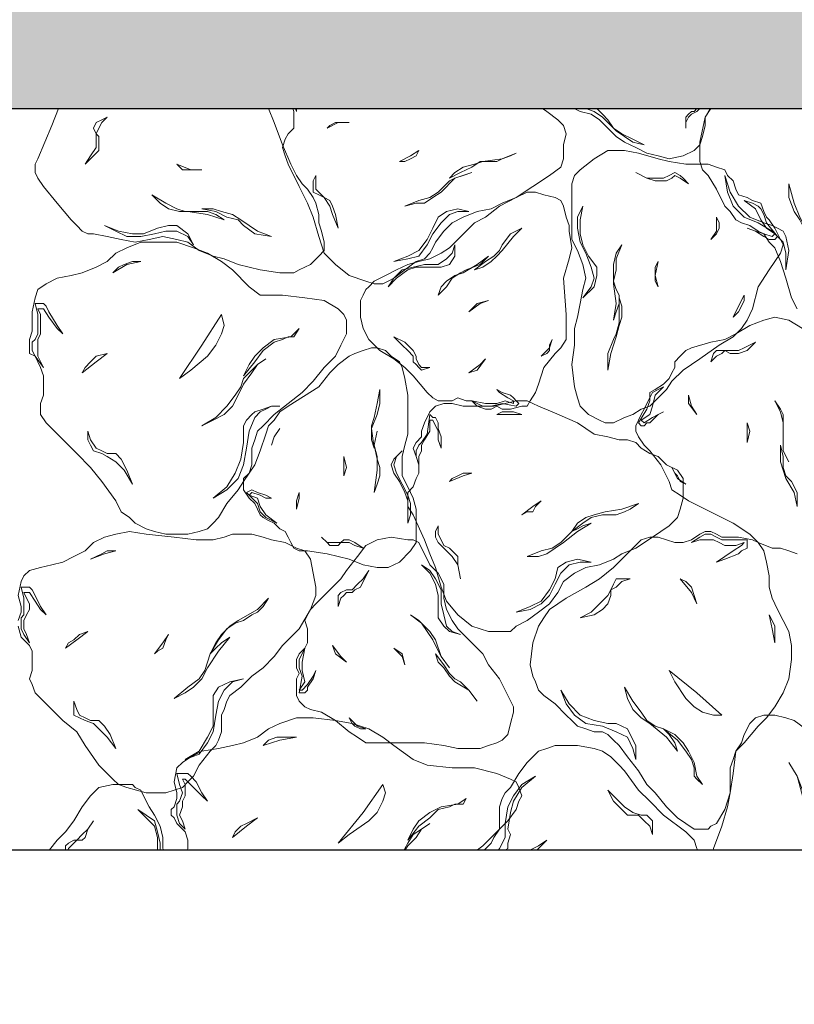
# Model space of a CAD drawing. Extents: x 341 to 3230, y 867 to 1366.
# Tile 9 of 26: x 486 to 516, y 1247 to 1285. Entities that reach past the tile are written whole.
import ezdxf
from ezdxf.xclip import XClip

# ---------------------------------------------------------------- set-up
doc = ezdxf.new("R2010")
doc.units = 0
doc.header["$XCLIPFRAME"] = 0
doc.layers.get('0').update_dxf_attribs({"linetype": 'CONTINUOUS'})
doc.layers.add('0.25mm', color=1, linetype='CONTINUOUS', lineweight=25)

# ---------------------------------------------------------------- blocks, each defined once
blk = doc.blocks.new('kva')
at = {"color": 253, "lineweight": 9}
for points in [[(-14.443, 5.96), (-14.282, 5.852), (-13.96, 5.691), (-13.637, 5.53), (-13.423, 5.423), (-13.262, 5.369), (-13.047, 5.315), (-12.832, 5.208), (-12.617, 5.154), (-12.456, 5.047), (-12.295, 4.886), (-12.134, 4.725), (-11.973, 4.617), (-11.758, 4.51), (-11.544, 4.403), (-11.329, 4.349), (-11.114, 4.295), (-10.846, 4.349), (-10.631, 4.456), (-10.523, 4.564), (-10.47, 4.725), (-10.416, 4.94), (-10.416, 5.101), (-10.309, 5.262), (-10.201, 5.53), (-10.148, 5.584), (-10.148, 5.691), (-10.201, 5.799), (-10.255, 5.852), (-10.362, 5.96), (-10.416, 6.013), (-10.416, 6.121), (-10.416, 6.228), (-10.416, 6.336), (-10.47, 6.389), (-10.577, 6.443), (-10.577, 6.55), (-10.631, 6.604), (-10.685, 6.659)], [(-8.644, 1.396), (-8.752, 1.611), (-8.859, 1.987), (-8.966, 2.309), (-9.074, 2.577), (-9.181, 2.685), (-9.289, 2.846), (-9.396, 2.899), (-9.557, 3.007), (-9.718, 3.06), (-9.825, 3.114), (-9.933, 3.275), (-10.04, 3.383), (-10.201, 3.705), (-10.362, 3.973), (-10.47, 4.08), (-10.523, 4.242), (-10.523, 4.456), (-10.523, 4.617), (-10.416, 5.101), (-10.201, 5.476), (-10.094, 5.638), (-9.933, 5.745), (-9.772, 5.852), (-9.611, 5.906), (-9.181, 6.121), (-8.913, 6.228), (-8.591, 6.443)], [(-18.362, 2.094), (-18.631, 2.094), (-19.007, 2.148), (-19.436, 2.255), (-19.705, 2.362), (-19.919, 2.416), (-20.188, 2.523), (-20.402, 2.685), (-20.617, 2.738), (-20.886, 2.792), (-21.154, 2.738), (-21.423, 2.685), (-21.691, 2.738), (-21.96, 2.792), (-22.228, 2.846), (-22.335, 2.846), (-22.443, 2.899), (-22.55, 3.007), (-22.658, 3.114), (-22.926, 3.436), (-23.194, 3.758), (-23.302, 3.919), (-23.355, 4.027), (-23.355, 4.188), (-23.302, 4.295), (-23.033, 4.94), (-22.819, 5.476), (-22.55, 5.745), (-22.228, 6.174), (-22.067, 6.121), (-21.798, 5.906), (-21.691, 5.96), (-21.53, 6.013), (-21.423, 6.121), (-21.369, 6.282), (-21.262, 6.389), (-21.1, 6.389), (-20.993, 6.443), (-20.886, 6.497), (-20.725, 6.55), (-20.51, 6.604), (-20.402, 6.604), (-20.241, 6.55), (-20.134, 6.443), (-19.973, 6.228), (-19.705, 5.96), (-19.329, 5.745), (-19.168, 5.638), (-19.007, 5.476), (-18.845, 5.262), (-18.738, 4.993), (-18.577, 4.564), (-18.416, 4.188), (-18.309, 3.973), (-18.201, 3.812), (-18.094, 3.705), (-17.986, 3.544), (-17.933, 3.436), (-17.879, 3.221), (-17.879, 3.06), (-17.825, 2.899), (-17.772, 2.685), (-17.772, 2.523), (-17.879, 2.416), (-18.04, 2.255), (-18.255, 2.148), (-18.362, 2.094)], [(-13.208, 4.134), (-13.423, 3.973), (-13.745, 3.758), (-14.067, 3.544), (-14.335, 3.436), (-14.55, 3.329), (-14.819, 3.275), (-15.087, 3.168), (-15.302, 3.06), (-15.463, 2.899), (-15.624, 2.685), (-15.678, 2.577), (-15.731, 2.47), (-15.839, 2.362), (-16, 2.309), (-16.215, 2.148), (-16.429, 1.987), (-16.537, 1.933), (-16.644, 1.879), (-16.805, 1.879), (-16.966, 1.933), (-17.288, 2.04), (-17.557, 2.255), (-17.772, 2.47), (-17.879, 2.792), (-17.986, 3.168), (-18.094, 3.436), (-18.255, 3.758), (-18.47, 4.188), (-18.523, 4.349), (-18.577, 4.51), (-18.523, 4.671), (-18.47, 4.778), (-18.362, 4.886), (-18.362, 5.047), (-18.362, 5.208), (-18.416, 5.369), (-18.416, 5.53), (-18.362, 5.638), (-18.309, 5.745), (-18.255, 5.852), (-18.201, 6.013), (-18.094, 6.228), (-17.986, 6.336), (-17.879, 6.389), (-17.664, 6.389), (-17.449, 6.336), (-17.235, 6.336), (-17.02, 6.336), (-16.859, 6.336), (-16.644, 6.389), (-16.429, 6.443), (-16.215, 6.443), (-15.946, 6.336), (-15.678, 6.228), (-15.248, 5.96), (-14.872, 5.799), (-14.604, 5.691), (-14.389, 5.691), (-14.228, 5.691), (-14.121, 5.638), (-13.96, 5.53), (-13.799, 5.423), (-13.637, 5.315), (-13.476, 5.208), (-13.262, 5.047), (-13.154, 4.94), (-13.101, 4.778), (-13.154, 4.564), (-13.154, 4.295), (-13.208, 4.134)], [(-17.879, 5.53), (-17.933, 5.691), (-17.933, 5.906), (-17.933, 6.013), (-17.986, 6.121), (-18.04, 6.121), (-18.094, 6.174), (-18.147, 5.96), (-18.201, 5.799), (-18.255, 5.691), (-18.309, 5.638), (-18.362, 5.584), (-18.362, 5.476), (-18.362, 5.369), (-18.309, 5.208), (-18.309, 5.369), (-18.309, 5.476), (-18.255, 5.584), (-18.201, 5.691), (-18.147, 5.745), (-18.094, 5.852), (-18.094, 5.96), (-18.094, 6.067), (-18.04, 6.067), (-17.986, 5.852), (-17.933, 5.691), (-17.879, 5.53)], [(-13.047, 5.745), (-12.778, 5.638), (-12.564, 5.53), (-12.349, 5.369), (-11.919, 5.262), (-12.241, 5.315), (-12.51, 5.476), (-12.778, 5.638), (-13.047, 5.745)], [(-10.792, 4.886), (-10.792, 4.993), (-10.792, 5.101), (-10.738, 5.154), (-10.684, 5.208), (-10.631, 5.208), (-10.577, 5.262), (-10.577, 5.369), (-10.577, 5.423), (-10.523, 5.369), (-10.523, 5.315), (-10.523, 5.262), (-10.577, 5.208), (-10.684, 5.154), (-10.738, 5.101), (-10.792, 4.993), (-10.792, 4.886)], [(-12.886, 5.262), (-12.725, 5.315), (-12.51, 5.262), (-12.403, 5.154), (-12.295, 5.047), (-12.188, 4.886), (-12.027, 4.778), (-11.812, 4.671), (-11.597, 4.564), (-11.812, 4.617), (-11.973, 4.725), (-12.134, 4.832), (-12.295, 4.993), (-12.403, 5.101), (-12.564, 5.208), (-12.725, 5.262), (-12.886, 5.262)], [(-22.389, 4.188), (-22.228, 4.349), (-22.121, 4.456), (-22.121, 4.617), (-22.121, 4.725), (-22.174, 4.778), (-22.121, 4.886), (-22.067, 4.993), (-21.96, 5.101), (-22.067, 5.047), (-22.174, 4.993), (-22.228, 4.886), (-22.174, 4.778), (-22.174, 4.671), (-22.174, 4.51), (-22.282, 4.349), (-22.389, 4.188)], [(-17.288, 4.993), (-17.449, 4.993), (-17.557, 4.993), (-17.664, 4.94), (-17.718, 4.886), (-17.503, 4.993), (-17.288, 4.993)], [(-15.946, 4.456), (-16.107, 4.349), (-16.322, 4.242), (-16.215, 4.242), (-16.107, 4.295), (-16, 4.349), (-15.946, 4.456)], [(-14.067, 4.403), (-14.335, 4.295), (-14.711, 4.242), (-14.872, 4.188), (-15.087, 4.134), (-15.248, 4.027), (-15.356, 3.919), (-15.141, 4.027), (-14.926, 4.134), (-14.765, 4.242), (-14.604, 4.242), (-14.443, 4.242), (-14.335, 4.295), (-14.174, 4.349), (-14.067, 4.403)], [(-12.886, -0.322), (-12.939, -0.107), (-12.993, 0.322), (-12.939, 0.698), (-12.939, 1.02), (-12.886, 1.235), (-12.832, 1.503), (-12.778, 1.772), (-12.725, 1.987), (-12.778, 2.255), (-12.886, 2.523), (-12.993, 2.738), (-12.993, 3.007), (-12.993, 3.275), (-12.993, 3.544), (-12.993, 3.705), (-12.993, 3.812), (-12.939, 3.973), (-12.832, 4.08), (-12.564, 4.295), (-12.295, 4.456), (-11.973, 4.456), (-11.705, 4.403), (-11.329, 4.295), (-11.114, 4.242), (-10.792, 4.188), (-10.362, 4.188), (-10.201, 4.134), (-10.04, 4.08), (-9.986, 3.973), (-9.879, 3.866), (-9.825, 3.705), (-9.772, 3.597), (-9.611, 3.544), (-9.503, 3.49), (-9.342, 3.436), (-9.289, 3.275), (-9.235, 3.168), (-9.181, 3.114), (-9.074, 2.953), (-8.966, 2.738), (-8.913, 2.631), (-8.966, 2.47), (-9.074, 2.309), (-9.181, 2.148), (-9.396, 1.825), (-9.503, 1.396), (-9.611, 1.181), (-9.718, 1.02), (-9.879, 0.859), (-10.148, 0.698), (-10.523, 0.43), (-10.846, 0.215), (-11.06, 0), (-11.168, -0.161), (-11.275, -0.268), (-11.382, -0.376), (-11.49, -0.483), (-11.651, -0.537), (-11.812, -0.644), (-11.973, -0.698), (-12.188, -0.805), (-12.349, -0.805), (-12.456, -0.752), (-12.671, -0.644), (-12.832, -0.483), (-12.886, -0.322)], [(-20.134, 4.08), (-20.349, 4.08), (-20.617, 4.188), (-20.51, 4.08), (-20.402, 4.08), (-20.295, 4.08), (-20.134, 4.08)], [(-14.926, 4.027), (-15.087, 3.973), (-15.248, 3.919), (-15.356, 3.866), (-15.463, 3.758), (-15.57, 3.651), (-15.731, 3.544), (-15.946, 3.49), (-16.215, 3.383), (-16, 3.436), (-15.839, 3.436), (-15.678, 3.544), (-15.517, 3.651), (-15.248, 3.919), (-14.926, 4.027), (-14.926, 4.027)], [(-11.758, 4.027), (-11.544, 3.919), (-11.382, 3.866), (-11.275, 3.866), (-11.168, 3.866), (-11.06, 3.919), (-11.007, 3.973), (-10.899, 3.919), (-10.738, 3.812), (-10.846, 3.919), (-10.899, 3.973), (-11.007, 4.027), (-11.114, 3.973), (-11.221, 3.919), (-11.329, 3.919), (-11.544, 3.919), (-11.758, 4.027)], [(-17.503, 2.953), (-17.557, 3.221), (-17.611, 3.383), (-17.664, 3.49), (-17.772, 3.544), (-17.825, 3.597), (-17.933, 3.705), (-17.933, 3.812), (-17.933, 3.973), (-17.986, 3.866), (-17.986, 3.758), (-17.986, 3.651), (-17.879, 3.597), (-17.772, 3.544), (-17.664, 3.383), (-17.611, 3.221), (-17.503, 2.953)], [(-8.859, 2.148), (-8.805, 2.523), (-8.859, 2.792), (-8.913, 2.899), (-9.02, 2.953), (-9.127, 3.007), (-9.289, 3.06), (-9.557, 3.168), (-9.772, 3.383), (-9.933, 3.651), (-10.04, 3.973), (-9.986, 3.651), (-9.879, 3.383), (-9.664, 3.168), (-9.396, 3.06), (-9.127, 2.899), (-8.913, 2.685), (-8.859, 2.47), (-8.859, 2.148)], [(-8, 2.201), (-8.054, 2.416), (-8.161, 2.577), (-8.215, 2.738), (-8.376, 2.846), (-8.483, 2.953), (-8.591, 3.168), (-8.698, 3.436), (-8.805, 3.812), (-8.805, 3.544), (-8.698, 3.275), (-8.591, 3.114), (-8.483, 2.899), (-8.322, 2.738), (-8.161, 2.577), (-8.107, 2.362), (-8, 2.201)], [(-13.852, 3.651), (-14.067, 3.544), (-14.389, 3.383), (-14.658, 3.168), (-14.872, 3.06), (-15.033, 2.899), (-15.194, 2.738), (-15.356, 2.577), (-15.517, 2.47), (-15.731, 2.362), (-15.946, 2.309), (-16.161, 2.255), (-16.376, 2.148), (-16.59, 2.04), (-16.805, 1.933), (-16.913, 1.825), (-16.966, 1.772), (-17.02, 1.664), (-17.074, 1.557), (-17.074, 1.235), (-17.02, 1.02), (-16.913, 0.805), (-16.698, 0.591), (-16.429, 0.43), (-16.215, 0.268), (-16.054, 0.107), (-15.785, -0.215), (-15.678, -0.322), (-15.57, -0.376), (-15.409, -0.376), (-15.302, -0.376), (-15.194, -0.322), (-15.033, -0.376), (-14.926, -0.376), (-14.819, -0.483), (-14.658, -0.537), (-14.55, -0.537), (-14.443, -0.483), (-14.335, -0.537), (-14.174, -0.537), (-13.96, -0.483), (-13.852, -0.483), (-13.799, -0.376), (-13.691, -0.215), (-13.637, -0.054), (-13.53, 0.268), (-13.315, 0.537), (-13.208, 0.644), (-13.101, 0.805), (-13.101, 1.02), (-13.101, 1.289), (-13.154, 1.987), (-13.047, 2.362), (-12.993, 2.577), (-13.047, 2.899), (-13.047, 3.007), (-13.101, 3.168), (-13.154, 3.383), (-13.208, 3.49), (-13.315, 3.544), (-13.53, 3.597), (-13.691, 3.651), (-13.852, 3.651)], [(-19.705, 3.114), (-19.866, 3.221), (-20.027, 3.275), (-20.134, 3.275), (-20.295, 3.275), (-20.456, 3.275), (-20.617, 3.329), (-20.832, 3.436), (-21.1, 3.597), (-20.939, 3.436), (-20.778, 3.329), (-20.564, 3.275), (-20.402, 3.275), (-20.027, 3.221), (-19.705, 3.114)], [(-9.611, 2.953), (-9.45, 2.899), (-9.289, 2.792), (-9.181, 2.738), (-9.127, 2.738), (-9.074, 2.738), (-9.02, 2.792), (-9.235, 3.06), (-9.289, 3.221), (-9.342, 3.329), (-9.396, 3.383), (-9.503, 3.436), (-9.664, 3.49), (-9.45, 3.329), (-9.342, 3.114), (-9.235, 2.953), (-9.074, 2.846), (-9.127, 2.792), (-9.289, 2.846), (-9.45, 2.899), (-9.611, 2.953)], [(-18.792, 2.792), (-19.06, 2.899), (-19.382, 3.114), (-19.543, 3.221), (-19.758, 3.275), (-19.919, 3.329), (-20.134, 3.329), (-19.866, 3.275), (-19.651, 3.168), (-19.436, 3.114), (-19.329, 3.007), (-19.114, 2.846), (-18.792, 2.792)], [(-14.98, 3.275), (-15.194, 3.329), (-15.409, 3.275), (-15.57, 3.168), (-15.678, 2.953), (-15.785, 2.738), (-15.946, 2.523), (-16.161, 2.416), (-16.429, 2.309), (-16.161, 2.362), (-15.946, 2.416), (-15.785, 2.631), (-15.678, 2.846), (-15.517, 3.06), (-15.356, 3.221), (-15.194, 3.275), (-14.98, 3.275)], [(-12.778, 1.611), (-12.564, 1.825), (-12.51, 2.04), (-12.51, 2.201), (-12.671, 2.416), (-12.778, 2.631), (-12.832, 2.846), (-12.832, 3.114), (-12.778, 3.383), (-12.886, 3.168), (-12.886, 2.953), (-12.832, 2.685), (-12.725, 2.47), (-12.617, 2.201), (-12.564, 1.987), (-12.617, 1.825), (-12.778, 1.611)], [(-10.309, 2.738), (-10.201, 2.846), (-10.148, 2.953), (-10.148, 3.06), (-10.201, 3.168), (-10.201, 2.899), (-10.309, 2.738)], [(-20.295, 2.631), (-20.402, 2.846), (-20.617, 3.007), (-20.778, 3.007), (-20.993, 2.953), (-21.262, 2.846), (-21.476, 2.846), (-21.745, 2.899), (-22.013, 3.007), (-21.798, 2.899), (-21.584, 2.792), (-21.315, 2.792), (-21.047, 2.846), (-20.832, 2.899), (-20.617, 2.899), (-20.402, 2.792), (-20.295, 2.631)], [(-13.96, 2.953), (-14.121, 2.792), (-14.335, 2.523), (-14.443, 2.416), (-14.55, 2.309), (-14.711, 2.201), (-14.872, 2.148), (-14.658, 2.309), (-14.497, 2.416), (-14.389, 2.523), (-14.335, 2.631), (-14.174, 2.846), (-13.96, 2.953)], [(-17.986, 0), (-18.201, -0.215), (-18.47, -0.43), (-18.738, -0.644), (-18.953, -0.859), (-19.06, -0.966), (-19.114, -1.128), (-19.168, -1.289), (-19.168, -1.45), (-19.168, -1.611), (-19.221, -1.772), (-19.329, -1.933), (-19.436, -2.094), (-19.651, -2.362), (-19.812, -2.631), (-19.919, -2.738), (-20.027, -2.846), (-20.188, -2.899), (-20.402, -2.953), (-20.617, -2.953), (-20.832, -2.953), (-21.047, -2.899), (-21.208, -2.846), (-21.423, -2.738), (-21.53, -2.631), (-21.691, -2.523), (-21.798, -2.309), (-22.067, -1.933), (-22.282, -1.664), (-22.55, -1.396), (-22.98, -0.966), (-23.141, -0.805), (-23.248, -0.644), (-23.248, -0.43), (-23.194, -0.268), (-23.194, -0.107), (-23.194, 0.107), (-23.248, 0.268), (-23.355, 0.483), (-23.463, 0.537), (-23.463, 0.644), (-23.463, 0.752), (-23.463, 0.805), (-23.409, 0.966), (-23.409, 1.128), (-23.409, 1.342), (-23.355, 1.611), (-23.302, 1.772), (-23.141, 1.879), (-22.926, 1.987), (-22.658, 2.04), (-22.443, 2.094), (-22.174, 2.201), (-21.96, 2.309), (-21.798, 2.47), (-21.584, 2.577), (-21.315, 2.685), (-20.993, 2.685), (-20.617, 2.685), (-20.295, 2.577), (-20.027, 2.47), (-19.758, 2.309), (-19.543, 2.148), (-19.221, 1.825), (-19.007, 1.664), (-18.577, 1.664), (-18.147, 1.611), (-17.772, 1.557), (-17.503, 1.396), (-17.396, 1.289), (-17.342, 1.181), (-17.342, 1.074), (-17.342, 0.913), (-17.449, 0.698), (-17.557, 0.483), (-17.772, 0.268), (-17.986, 0)], [(-15.248, 2.631), (-15.248, 2.416), (-15.356, 2.255), (-15.517, 2.201), (-15.731, 2.201), (-16, 2.201), (-16.161, 2.148), (-16.376, 1.987), (-16.537, 1.825), (-16.429, 1.987), (-16.268, 2.148), (-16.054, 2.201), (-15.839, 2.255), (-15.57, 2.255), (-15.409, 2.362), (-15.302, 2.47), (-15.248, 2.631)], [(-12.188, 1.181), (-12.134, 1.342), (-12.08, 1.503), (-12.08, 1.664), (-12.134, 1.772), (-12.188, 1.933), (-12.134, 2.148), (-12.134, 2.362), (-12.027, 2.631), (-12.134, 2.47), (-12.188, 2.255), (-12.188, 2.094), (-12.188, 1.879), (-12.134, 1.503), (-12.188, 1.181)], [(-21.315, 2.309), (-21.476, 2.309), (-21.637, 2.255), (-21.745, 2.201), (-21.852, 2.094), (-21.584, 2.255), (-21.315, 2.309)], [(-14.604, 2.416), (-14.765, 2.255), (-15.033, 2.148), (-15.141, 2.094), (-15.302, 1.987), (-15.409, 1.825), (-15.57, 1.664), (-15.517, 1.825), (-15.409, 1.933), (-15.248, 2.04), (-15.087, 2.094), (-14.819, 2.255), (-14.604, 2.416), (-14.604, 2.416)], [(-11.329, 1.825), (-11.382, 2.04), (-11.329, 2.309), (-11.382, 2.201), (-11.382, 2.094), (-11.382, 1.933), (-11.329, 1.825)], [(-14.604, 1.557), (-14.765, 1.503), (-14.98, 1.342), (-14.819, 1.503), (-14.604, 1.557)], [(-12.295, 0.215), (-12.241, 0.537), (-12.134, 0.859), (-12.08, 1.074), (-12.027, 1.235), (-12.027, 1.45), (-12.08, 1.611), (-12.08, 1.342), (-12.08, 1.128), (-12.134, 0.913), (-12.188, 0.805), (-12.295, 0.537), (-12.295, 0.215)], [(-9.879, 1.235), (-9.772, 1.342), (-9.718, 1.45), (-9.664, 1.557), (-9.664, 1.664), (-9.772, 1.45), (-9.879, 1.235)], [(-22.819, 0.913), (-22.926, 1.074), (-23.087, 1.342), (-23.141, 1.45), (-23.194, 1.503), (-23.248, 1.503), (-23.355, 1.503), (-23.302, 1.289), (-23.302, 1.074), (-23.302, 0.913), (-23.355, 0.805), (-23.409, 0.752), (-23.409, 0.591), (-23.355, 0.483), (-23.194, 0.268), (-23.302, 0.483), (-23.302, 0.644), (-23.302, 0.805), (-23.248, 0.913), (-23.248, 1.02), (-23.248, 1.181), (-23.248, 1.289), (-23.302, 1.396), (-23.194, 1.396), (-23.087, 1.235), (-22.926, 1.02), (-22.819, 0.913)], [(-19.758, 1.289), (-20.134, 0.698), (-20.564, 0.054), (-20.349, 0.215), (-20.027, 0.483), (-19.866, 0.698), (-19.758, 0.913), (-19.705, 1.074), (-19.758, 1.289)], [(-8.537, 1.02), (-8.805, 1.181), (-9.074, 1.235), (-9.289, 1.181), (-9.557, 1.074), (-9.825, 0.913), (-10.04, 0.805), (-10.309, 0.752), (-10.684, 0.644), (-10.792, 0.591), (-10.899, 0.483), (-11.007, 0.376), (-11.007, 0.268), (-11.06, 0.161), (-11.114, 0.054), (-11.221, -0.054), (-11.382, -0.161), (-11.49, -0.215), (-11.49, -0.322), (-11.544, -0.43), (-11.597, -0.537), (-11.651, -0.644), (-11.758, -0.859), (-11.758, -0.966), (-11.705, -1.074), (-11.597, -1.235), (-11.49, -1.342), (-11.275, -1.611), (-11.114, -1.933), (-11.06, -2.094), (-10.899, -2.201), (-10.738, -2.309), (-10.523, -2.416), (-9.879, -2.738), (-9.557, -2.953), (-9.396, -3.114), (-9.127, -3.221), (-8.966, -3.221), (-8.805, -3.275), (-8.644, -3.329)], [(-18.255, 1.02), (-18.416, 0.859), (-18.738, 0.805), (-18.953, 0.644), (-19.114, 0.483), (-19.221, 0.322), (-19.329, 0.107), (-19.114, 0.376), (-18.953, 0.591), (-18.738, 0.752), (-18.577, 0.805), (-18.47, 0.859), (-18.416, 0.859), (-18.362, 0.859), (-18.255, 1.02)], [(-16.429, 0.859), (-16.215, 0.752), (-16.107, 0.644), (-16.054, 0.591), (-16, 0.483), (-16, 0.43), (-15.946, 0.322), (-15.892, 0.268), (-15.731, 0.268), (-15.892, 0.215), (-15.946, 0.268), (-16, 0.322), (-16.054, 0.376), (-16.054, 0.483), (-16.161, 0.591), (-16.268, 0.698), (-16.429, 0.859)], [(-13.369, 0.805), (-13.423, 0.698), (-13.423, 0.591), (-13.476, 0.537), (-13.584, 0.483), (-13.423, 0.644), (-13.369, 0.805)], [(-16.268, 0.268), (-16.215, 0.054), (-16.161, -0.268), (-16.161, -0.591), (-16.161, -0.805), (-16.161, -1.02), (-16.215, -1.235), (-16.268, -1.45), (-16.268, -1.611), (-16.268, -1.825), (-16.161, -2.04), (-16.054, -2.255), (-16, -2.47), (-16, -2.685), (-16, -2.899), (-16, -3.114), (-16.107, -3.275), (-16.322, -3.49), (-16.537, -3.597), (-16.752, -3.597), (-17.02, -3.544), (-17.288, -3.436), (-17.503, -3.383), (-17.718, -3.329), (-18.094, -3.275), (-18.255, -3.275), (-18.362, -3.221), (-18.416, -3.114), (-18.47, -3.007), (-18.523, -2.899), (-18.631, -2.846), (-18.738, -2.738), (-18.845, -2.685), (-18.953, -2.631), (-19.007, -2.577), (-19.06, -2.47), (-19.114, -2.362), (-19.221, -2.255), (-19.329, -2.094), (-19.329, -1.987), (-19.329, -1.879), (-19.221, -1.772), (-19.114, -1.611), (-19.007, -1.342), (-18.899, -1.02), (-18.845, -0.859), (-18.738, -0.752), (-18.631, -0.591), (-18.47, -0.483), (-17.879, -0.107), (-17.664, 0.161), (-17.503, 0.322), (-17.288, 0.483), (-17.181, 0.537), (-17.02, 0.591), (-16.859, 0.644), (-16.752, 0.644), (-16.59, 0.591), (-16.483, 0.483), (-16.322, 0.376), (-16.268, 0.268)], [(-9.45, 0.752), (-9.611, 0.591), (-9.772, 0.537), (-9.879, 0.537), (-9.933, 0.537), (-10.04, 0.591), (-10.094, 0.537), (-10.201, 0.483), (-10.309, 0.376), (-10.255, 0.537), (-10.201, 0.591), (-10.094, 0.591), (-10.04, 0.591), (-9.933, 0.591), (-9.772, 0.591), (-9.664, 0.644), (-9.45, 0.752)], [(-21.96, 0.537), (-22.174, 0.483), (-22.282, 0.376), (-22.389, 0.268), (-22.443, 0.161), (-22.174, 0.376), (-21.96, 0.537)], [(-18.899, 0.43), (-19.06, 0.322), (-19.221, 0.161), (-19.329, 0.054), (-19.382, -0.107), (-19.49, -0.268), (-19.651, -0.483), (-19.866, -0.698), (-20.134, -0.859), (-19.919, -0.752), (-19.705, -0.644), (-19.543, -0.483), (-19.436, -0.268), (-19.329, -0.054), (-19.168, 0.161), (-19.06, 0.322), (-18.899, 0.43)], [(-14.658, 0.43), (-14.819, 0.215), (-14.98, 0.161), (-14.765, 0.322), (-14.658, 0.43)], [(-16.698, -0.161), (-16.752, -0.43), (-16.805, -0.698), (-16.859, -0.859), (-16.859, -1.02), (-16.859, -1.128), (-16.805, -1.289), (-16.859, -0.913), (-16.752, -0.644), (-16.698, -0.43), (-16.698, -0.161)], [(-14.443, -0.161), (-14.335, -0.215), (-14.174, -0.268), (-14.121, -0.322), (-14.067, -0.376), (-14.013, -0.43), (-14.067, -0.483), (-14.335, -0.43), (-14.55, -0.483), (-14.604, -0.483), (-14.711, -0.483), (-14.819, -0.43), (-14.926, -0.376), (-14.658, -0.43), (-14.443, -0.43), (-14.282, -0.376), (-14.121, -0.43), (-14.121, -0.376), (-14.228, -0.322), (-14.389, -0.215), (-14.443, -0.161)], [(-11.221, -0.591), (-11.329, -0.644), (-11.49, -0.805), (-11.544, -0.805), (-11.597, -0.859), (-11.651, -0.859), (-11.705, -0.805), (-11.544, -0.537), (-11.49, -0.376), (-11.49, -0.322), (-11.436, -0.215), (-11.329, -0.161), (-11.221, -0.107), (-11.382, -0.268), (-11.436, -0.483), (-11.49, -0.644), (-11.651, -0.752), (-11.597, -0.805), (-11.436, -0.698), (-11.329, -0.644), (-11.221, -0.591)], [(-10.953, -2.631), (-11.114, -2.792), (-11.436, -3.007), (-11.758, -3.221), (-12.027, -3.329), (-12.188, -3.436), (-12.456, -3.544), (-12.725, -3.597), (-12.939, -3.705), (-13.154, -3.866), (-13.262, -4.08), (-13.423, -4.295), (-13.637, -4.456), (-13.852, -4.617), (-14.067, -4.725), (-14.174, -4.832), (-14.282, -4.832), (-14.443, -4.832), (-14.604, -4.832), (-14.926, -4.725), (-15.194, -4.51), (-15.409, -4.242), (-15.517, -3.973), (-15.624, -3.597), (-15.731, -3.329), (-15.839, -3.06), (-16.054, -2.577), (-16.161, -2.416), (-16.161, -2.309), (-16.161, -2.148), (-16.054, -2.04), (-16, -1.879), (-15.946, -1.772), (-15.946, -1.611), (-16, -1.45), (-16.054, -1.289), (-16, -1.181), (-15.892, -1.074), (-15.892, -0.966), (-15.839, -0.805), (-15.731, -0.591), (-15.624, -0.483), (-15.463, -0.43), (-15.302, -0.43), (-15.087, -0.483), (-14.872, -0.483), (-14.658, -0.483), (-14.497, -0.483), (-14.282, -0.43), (-14.067, -0.376), (-13.852, -0.376), (-13.637, -0.483), (-13.369, -0.591), (-12.886, -0.805), (-12.564, -1.02), (-12.295, -1.074), (-12.08, -1.128), (-11.919, -1.128), (-11.758, -1.181), (-11.651, -1.289), (-11.49, -1.396), (-11.329, -1.45), (-11.168, -1.611), (-10.953, -1.718), (-10.846, -1.879), (-10.846, -2.04), (-10.846, -2.255), (-10.899, -2.47), (-10.953, -2.631)], [(-10.577, -0.644), (-10.738, -0.43), (-10.738, -0.268), (-10.684, -0.483), (-10.577, -0.644)], [(-8.805, -1.557), (-8.913, -1.342), (-8.913, -1.074), (-8.913, -0.966), (-8.913, -0.805), (-8.966, -0.591), (-9.074, -0.376), (-8.966, -0.537), (-8.913, -0.644), (-8.913, -0.805), (-8.913, -1.02), (-8.913, -1.342), (-8.805, -1.557), (-8.805, -1.557)], [(-18.631, -0.483), (-18.792, -0.483), (-18.953, -0.537), (-19.114, -0.591), (-19.168, -0.644), (-19.275, -0.752), (-19.329, -0.859), (-19.329, -1.02), (-19.329, -1.181), (-19.382, -1.503), (-19.49, -1.772), (-19.651, -2.04), (-19.919, -2.255), (-19.651, -2.094), (-19.436, -1.879), (-19.329, -1.611), (-19.275, -1.289), (-19.221, -0.966), (-19.114, -0.698), (-19.007, -0.591), (-18.899, -0.537), (-18.792, -0.483), (-18.631, -0.483)], [(-15.517, -1.289), (-15.517, -1.074), (-15.57, -0.913), (-15.57, -0.805), (-15.624, -0.698), (-15.678, -0.698), (-15.731, -0.644), (-15.785, -1.02), (-15.892, -1.181), (-15.946, -1.235), (-16, -1.342), (-16, -1.45), (-15.946, -1.611), (-15.946, -1.45), (-15.892, -1.342), (-15.892, -1.235), (-15.839, -1.128), (-15.731, -0.966), (-15.731, -0.752), (-15.678, -0.752), (-15.57, -0.966), (-15.57, -1.128), (-15.517, -1.289)], [(-13.96, -0.644), (-14.121, -0.591), (-14.228, -0.591), (-14.335, -0.591), (-14.443, -0.644), (-14.174, -0.644), (-13.96, -0.644), (-13.96, -0.644)], [(-18.631, -0.913), (-18.738, -1.074), (-18.792, -1.235), (-18.738, -1.074), (-18.631, -0.913)], [(-9.611, -1.181), (-9.611, -1.02), (-9.611, -0.805), (-9.557, -0.966), (-9.611, -1.181)], [(-21.476, -1.987), (-21.584, -1.718), (-21.691, -1.503), (-21.798, -1.396), (-21.96, -1.396), (-22.067, -1.342), (-22.174, -1.289), (-22.282, -1.128), (-22.335, -0.966), (-22.335, -1.128), (-22.282, -1.235), (-22.228, -1.342), (-22.067, -1.396), (-21.96, -1.45), (-21.798, -1.557), (-21.637, -1.718), (-21.476, -1.987)], [(-16.752, -0.966), (-16.805, -1.235), (-16.752, -1.45), (-16.752, -1.718), (-16.805, -2.148), (-16.752, -1.987), (-16.698, -1.825), (-16.698, -1.664), (-16.752, -1.503), (-16.805, -1.235), (-16.752, -0.966)], [(-8.644, -2.416), (-8.698, -2.148), (-8.859, -1.879), (-8.913, -1.718), (-8.966, -1.557), (-8.966, -1.396), (-8.966, -1.235), (-8.913, -1.45), (-8.913, -1.664), (-8.859, -1.825), (-8.752, -1.933), (-8.644, -2.148), (-8.644, -2.416)], [(-17.396, -1.45), (-17.396, -1.611), (-17.396, -1.825), (-17.342, -1.664), (-17.396, -1.45)], [(-16.268, -1.342), (-16.429, -1.503), (-16.483, -1.611), (-16.429, -1.772), (-16.322, -1.933), (-16.215, -2.148), (-16.161, -2.309), (-16.161, -2.523), (-16.161, -2.738), (-16.107, -2.577), (-16.107, -2.362), (-16.161, -2.201), (-16.268, -1.987), (-16.376, -1.772), (-16.429, -1.611), (-16.376, -1.45), (-16.268, -1.342)], [(-10.792, -1.987), (-10.899, -1.933), (-10.953, -1.825), (-11.007, -1.772), (-11.06, -1.664), (-10.953, -1.879), (-10.792, -1.987)], [(-14.926, -1.772), (-15.087, -1.772), (-15.194, -1.825), (-15.302, -1.879), (-15.356, -1.933), (-15.087, -1.825), (-14.926, -1.772)], [(-18.792, -2.255), (-18.899, -2.201), (-19.06, -2.148), (-19.168, -2.094), (-19.275, -2.148), (-19.06, -2.362), (-19.007, -2.523), (-18.899, -2.631), (-18.684, -2.738), (-18.899, -2.577), (-19.007, -2.416), (-19.06, -2.255), (-19.221, -2.201), (-19.168, -2.148), (-19.007, -2.201), (-18.899, -2.255), (-18.792, -2.255)], [(-18.255, -2.148), (-18.309, -2.309), (-18.309, -2.47), (-18.255, -2.255), (-18.255, -2.148)], [(-13.584, -2.309), (-13.745, -2.416), (-13.96, -2.577), (-13.852, -2.523), (-13.745, -2.523), (-13.691, -2.416), (-13.584, -2.309), (-13.584, -2.309)], [(-11.705, -2.362), (-12.027, -2.47), (-12.349, -2.523), (-12.564, -2.577), (-12.725, -2.631), (-12.886, -2.738), (-12.993, -2.899), (-12.778, -2.738), (-12.617, -2.631), (-12.403, -2.577), (-12.241, -2.577), (-12.134, -2.577), (-11.973, -2.523), (-11.866, -2.47), (-11.705, -2.362)], [(-15.141, -3.812), (-15.194, -3.544), (-15.194, -3.383), (-15.302, -3.275), (-15.356, -3.221), (-15.463, -3.168), (-15.517, -3.06), (-15.57, -2.953), (-15.57, -2.792), (-15.624, -2.899), (-15.624, -3.007), (-15.57, -3.114), (-15.517, -3.168), (-15.409, -3.275), (-15.302, -3.383), (-15.194, -3.544), (-15.141, -3.812)], [(-12.617, -2.738), (-12.778, -2.792), (-12.886, -2.846), (-12.993, -2.899), (-13.101, -3.007), (-13.208, -3.114), (-13.369, -3.221), (-13.584, -3.275), (-13.852, -3.383), (-13.637, -3.383), (-13.476, -3.329), (-13.315, -3.221), (-13.154, -3.114), (-12.886, -2.899), (-12.617, -2.738)], [(-17.933, -4.134), (-18.04, -4.403), (-18.255, -4.778), (-18.577, -5.101), (-18.738, -5.315), (-18.953, -5.53), (-19.168, -5.691), (-19.382, -5.906), (-19.597, -6.067), (-19.651, -6.174), (-19.705, -6.336), (-19.758, -6.443), (-19.758, -6.604), (-19.758, -6.765), (-19.812, -6.926), (-19.866, -7.033), (-19.973, -7.141), (-20.188, -7.409), (-20.295, -7.624), (-20.402, -7.731), (-20.51, -7.839), (-20.671, -7.893), (-20.832, -7.946), (-21.208, -7.946), (-21.584, -7.839), (-21.745, -7.785), (-21.852, -7.678), (-22.013, -7.517), (-22.121, -7.409), (-22.389, -7.033), (-22.55, -6.765), (-22.819, -6.55), (-23.194, -6.174), (-23.355, -6.013), (-23.409, -5.852), (-23.463, -5.745), (-23.409, -5.584), (-23.409, -5.423), (-23.409, -5.208), (-23.463, -5.101), (-23.624, -4.94), (-23.678, -4.725)], [(-23.678, -4.617), (-23.624, -4.456), (-23.624, -4.349), (-23.678, -4.134), (-23.624, -3.866), (-23.57, -3.758), (-23.463, -3.651), (-23.248, -3.597), (-23.033, -3.544), (-22.819, -3.49), (-22.604, -3.383), (-22.389, -3.275), (-22.228, -3.114), (-22.013, -3.007), (-21.798, -2.953), (-21.53, -2.899), (-21.208, -2.953), (-20.671, -3.007), (-20.241, -3.06), (-19.919, -3.06), (-19.705, -3.007), (-19.543, -2.953), (-19.382, -2.953), (-19.168, -2.953), (-18.953, -3.007), (-18.792, -3.06), (-18.523, -3.114), (-18.309, -3.221), (-18.147, -3.275), (-18.04, -3.436), (-17.986, -3.705), (-17.933, -3.973), (-17.933, -4.134)], [(-14.121, -6.282), (-14.228, -6.067), (-14.389, -5.745), (-14.604, -5.476), (-14.711, -5.262), (-14.872, -5.101), (-15.033, -4.94), (-15.194, -4.778), (-15.302, -4.617), (-15.409, -4.403), (-15.463, -4.188), (-15.463, -3.919), (-15.57, -3.705), (-15.731, -3.544), (-15.839, -3.329), (-15.892, -3.221), (-15.946, -3.114), (-16.054, -3.06), (-16.161, -3.06), (-16.483, -3.007), (-16.752, -3.06), (-16.966, -3.168), (-17.127, -3.383), (-17.342, -3.651), (-17.449, -3.812), (-17.664, -4.027), (-17.933, -4.295), (-18.04, -4.403), (-18.094, -4.51), (-18.147, -4.617), (-18.094, -4.778), (-18.094, -4.886), (-18.094, -5.047), (-18.147, -5.154), (-18.255, -5.262), (-18.309, -5.369), (-18.309, -5.53), (-18.255, -5.638), (-18.309, -5.745), (-18.309, -5.852), (-18.309, -6.067), (-18.255, -6.174), (-18.147, -6.282), (-18.04, -6.336), (-17.825, -6.389), (-17.557, -6.55), (-17.288, -6.765), (-17.127, -6.872), (-16.966, -6.98), (-16.752, -6.98), (-16.537, -6.98), (-15.839, -6.98), (-15.463, -7.033), (-15.194, -7.087), (-14.926, -7.087), (-14.765, -7.087), (-14.604, -7.033), (-14.443, -6.98), (-14.335, -6.926), (-14.228, -6.819), (-14.174, -6.604), (-14.121, -6.389), (-14.121, -6.282)], [(-17.02, -3.221), (-17.181, -3.114), (-17.288, -3.06), (-17.396, -3.06), (-17.449, -3.114), (-17.503, -3.114), (-17.611, -3.114), (-17.718, -3.114), (-17.825, -3.007), (-17.718, -3.114), (-17.664, -3.168), (-17.611, -3.168), (-17.503, -3.168), (-17.449, -3.114), (-17.288, -3.114), (-17.181, -3.168), (-17.02, -3.221)], [(-11.382, -7.946), (-11.544, -7.785), (-11.705, -7.517), (-11.919, -7.248), (-12.08, -7.033), (-12.188, -6.926), (-12.295, -6.819), (-12.403, -6.765), (-12.564, -6.765), (-12.725, -6.711), (-12.886, -6.658), (-12.993, -6.55), (-13.101, -6.443), (-13.315, -6.228), (-13.53, -6.067), (-13.637, -5.96), (-13.691, -5.799), (-13.745, -5.691), (-13.799, -5.476), (-13.745, -5.047), (-13.637, -4.725), (-13.53, -4.564), (-13.423, -4.403), (-13.262, -4.295), (-13.101, -4.188), (-12.725, -3.973), (-12.456, -3.812), (-12.188, -3.597), (-11.812, -3.221), (-11.651, -3.06), (-11.49, -3.007), (-11.329, -3.007), (-11.168, -3.06), (-11.007, -3.114), (-10.846, -3.114), (-10.684, -3.06), (-10.523, -2.953), (-10.416, -2.899), (-10.362, -2.899), (-10.309, -2.899), (-10.201, -2.953), (-10.094, -3.007), (-9.933, -3.007), (-9.772, -3.007), (-9.503, -3.06), (-9.396, -3.114), (-9.289, -3.275), (-9.235, -3.49), (-9.181, -3.758), (-9.181, -3.973), (-9.127, -4.188), (-9.02, -4.403), (-8.913, -4.617), (-8.805, -4.832), (-8.752, -5.101), (-8.752, -5.369), (-8.805, -5.745), (-8.913, -6.013), (-9.074, -6.282), (-9.235, -6.497), (-9.396, -6.658), (-9.664, -6.98), (-9.825, -7.141), (-9.879, -7.57), (-9.933, -7.946), (-10.04, -8.268), (-10.201, -8.537), (-10.309, -8.591), (-10.362, -8.644), (-10.523, -8.644), (-10.631, -8.644), (-10.792, -8.537), (-10.953, -8.429), (-11.168, -8.215), (-11.382, -7.946)], [(-10.201, -3.49), (-10.04, -3.436), (-9.772, -3.329), (-9.718, -3.275), (-9.611, -3.221), (-9.611, -3.168), (-9.611, -3.06), (-9.825, -3.06), (-9.986, -3.06), (-10.094, -3.06), (-10.201, -3.007), (-10.309, -2.953), (-10.416, -2.953), (-10.523, -3.007), (-10.684, -3.114), (-10.523, -3.06), (-10.362, -3.06), (-10.255, -3.06), (-10.148, -3.114), (-10.04, -3.168), (-9.933, -3.168), (-9.825, -3.168), (-9.664, -3.114), (-9.718, -3.168), (-9.879, -3.275), (-10.04, -3.383), (-10.201, -3.49)], [(-21.798, -3.275), (-21.96, -3.275), (-22.067, -3.329), (-22.174, -3.383), (-22.282, -3.436), (-22.013, -3.329), (-21.798, -3.275)], [(-15.141, -4.886), (-15.356, -4.832), (-15.463, -4.725), (-15.57, -4.564), (-15.57, -4.349), (-15.57, -4.134), (-15.624, -3.919), (-15.731, -3.705), (-15.892, -3.544), (-15.731, -3.651), (-15.624, -3.812), (-15.517, -4.027), (-15.517, -4.295), (-15.463, -4.51), (-15.409, -4.725), (-15.302, -4.832), (-15.141, -4.886)], [(-12.617, -3.49), (-12.886, -3.436), (-13.101, -3.49), (-13.262, -3.597), (-13.315, -3.812), (-13.423, -4.027), (-13.584, -4.242), (-13.799, -4.349), (-14.067, -4.456), (-13.799, -4.403), (-13.584, -4.295), (-13.423, -4.134), (-13.315, -3.919), (-13.208, -3.705), (-13.047, -3.544), (-12.832, -3.49), (-12.617, -3.49)], [(-16.913, -3.651), (-17.02, -3.866), (-17.074, -3.973), (-17.181, -4.027), (-17.235, -4.08), (-17.342, -4.08), (-17.396, -4.134), (-17.449, -4.188), (-17.503, -4.349), (-17.503, -4.188), (-17.503, -4.134), (-17.449, -4.08), (-17.342, -4.027), (-17.235, -4.027), (-17.127, -3.919), (-17.02, -3.812), (-16.913, -3.651)], [(-23.141, -4.51), (-23.248, -4.349), (-23.355, -4.134), (-23.409, -4.027), (-23.463, -3.973), (-23.517, -3.973), (-23.624, -3.973), (-23.57, -4.188), (-23.57, -4.349), (-23.57, -4.51), (-23.624, -4.564), (-23.624, -4.671), (-23.624, -4.778), (-23.57, -4.886), (-23.463, -5.047), (-23.517, -4.886), (-23.57, -4.778), (-23.57, -4.617), (-23.517, -4.51), (-23.463, -4.403), (-23.463, -4.295), (-23.517, -4.188), (-23.57, -4.08), (-23.463, -4.08), (-23.355, -4.242), (-23.248, -4.403), (-23.141, -4.51)], [(-12.832, -4.564), (-12.564, -4.51), (-12.403, -4.403), (-12.295, -4.295), (-12.241, -4.134), (-12.241, -4.027), (-12.134, -3.973), (-12.027, -3.866), (-11.866, -3.812), (-12.027, -3.812), (-12.134, -3.812), (-12.188, -3.919), (-12.241, -4.027), (-12.295, -4.134), (-12.456, -4.295), (-12.617, -4.456), (-12.832, -4.564)], [(-10.577, -4.295), (-10.631, -4.134), (-10.684, -3.973), (-10.792, -3.866), (-10.899, -3.812), (-10.684, -4.08), (-10.577, -4.295)], [(-18.845, -4.188), (-19.06, -4.403), (-19.436, -4.617), (-19.597, -4.725), (-19.758, -4.886), (-19.866, -5.047), (-19.973, -5.262), (-19.812, -4.993), (-19.651, -4.778), (-19.49, -4.671), (-19.329, -4.617), (-19.168, -4.51), (-19.06, -4.456), (-18.953, -4.349), (-18.845, -4.188)], [(-15.356, -5.53), (-15.517, -5.315), (-15.624, -5.101), (-15.678, -4.993), (-15.785, -4.832), (-15.892, -4.671), (-16.107, -4.51), (-15.946, -4.617), (-15.839, -4.725), (-15.731, -4.832), (-15.624, -4.993), (-15.517, -5.315), (-15.356, -5.53), (-15.356, -5.53)], [(-9.074, -5.047), (-9.074, -4.886), (-9.074, -4.725), (-9.127, -4.617), (-9.181, -4.51), (-9.127, -4.778), (-9.074, -5.047)], [(-22.335, -4.832), (-22.496, -4.886), (-22.604, -4.993), (-22.711, -5.047), (-22.765, -5.154), (-22.55, -4.993), (-22.335, -4.832)], [(-20.778, -4.886), (-20.886, -5.047), (-21.047, -5.262), (-20.993, -5.208), (-20.886, -5.154), (-20.832, -4.993), (-20.778, -4.886)], [(-19.597, -4.94), (-19.758, -5.047), (-19.866, -5.154), (-19.973, -5.262), (-20.027, -5.423), (-20.08, -5.584), (-20.188, -5.745), (-20.402, -5.906), (-20.671, -6.121), (-20.456, -6.013), (-20.295, -5.906), (-20.134, -5.745), (-20.027, -5.53), (-19.812, -5.208), (-19.597, -4.94)], [(-17.342, -5.423), (-17.557, -5.262), (-17.611, -5.101), (-17.449, -5.315), (-17.342, -5.423)], [(-17.933, -5.584), (-17.986, -5.745), (-18.094, -5.906), (-18.094, -5.96), (-18.147, -6.013), (-18.201, -6.013), (-18.255, -6.013), (-18.201, -5.691), (-18.255, -5.53), (-18.255, -5.476), (-18.255, -5.369), (-18.201, -5.262), (-18.147, -5.154), (-18.201, -5.423), (-18.201, -5.584), (-18.147, -5.799), (-18.255, -5.96), (-18.201, -5.96), (-18.094, -5.852), (-17.986, -5.691), (-17.933, -5.584)], [(-16.215, -5.476), (-16.268, -5.315), (-16.429, -5.154), (-16.268, -5.262), (-16.215, -5.476)], [(-14.819, -6.174), (-14.98, -5.96), (-15.248, -5.799), (-15.356, -5.691), (-15.463, -5.53), (-15.57, -5.423), (-15.624, -5.262), (-15.463, -5.476), (-15.356, -5.638), (-15.248, -5.745), (-15.141, -5.799), (-14.98, -5.96), (-14.819, -6.174)], [(-10.094, -6.443), (-10.577, -6.013), (-11.114, -5.584), (-11.007, -5.799), (-10.792, -6.121), (-10.631, -6.282), (-10.47, -6.389), (-10.255, -6.443), (-10.094, -6.443)], [(-19.329, -5.745), (-19.597, -5.799), (-19.812, -5.906), (-19.919, -6.067), (-19.919, -6.336), (-19.919, -6.658), (-20.027, -6.872), (-20.188, -7.141), (-20.456, -7.302), (-20.188, -7.195), (-20.027, -6.98), (-19.919, -6.765), (-19.866, -6.443), (-19.812, -6.174), (-19.705, -5.96), (-19.543, -5.799), (-19.329, -5.745)], [(-11.758, -7.302), (-11.758, -7.033), (-11.866, -6.819), (-11.919, -6.711), (-12.027, -6.658), (-12.134, -6.604), (-12.295, -6.604), (-12.564, -6.55), (-12.832, -6.443), (-13.047, -6.228), (-13.208, -5.96), (-13.101, -6.228), (-12.939, -6.443), (-12.725, -6.604), (-12.403, -6.658), (-12.134, -6.765), (-11.919, -6.872), (-11.812, -7.087), (-11.758, -7.302)], [(-10.953, -7.141), (-11.007, -6.98), (-11.114, -6.819), (-11.221, -6.711), (-11.382, -6.658), (-11.544, -6.55), (-11.651, -6.389), (-11.812, -6.174), (-11.973, -5.906), (-11.919, -6.121), (-11.812, -6.336), (-11.651, -6.497), (-11.49, -6.604), (-11.168, -6.872), (-10.953, -7.141)], [(-21.798, -7.087), (-21.906, -6.819), (-22.013, -6.658), (-22.121, -6.55), (-22.282, -6.55), (-22.389, -6.497), (-22.496, -6.443), (-22.55, -6.336), (-22.604, -6.174), (-22.604, -6.336), (-22.604, -6.443), (-22.496, -6.497), (-22.389, -6.55), (-22.228, -6.604), (-22.121, -6.711), (-21.96, -6.872), (-21.798, -7.087)], [(-8.698, -6.55), (-8.483, -6.711)], [(-8.644, -11.651), (-8.805, -11.597), (-8.913, -11.597), (-9.074, -11.651), (-9.235, -11.705), (-9.342, -11.651), (-9.45, -11.544), (-9.557, -11.544), (-9.718, -11.49), (-9.933, -11.382), (-10.04, -11.329), (-10.094, -11.168), (-10.148, -11.007), (-10.148, -10.792), (-10.148, -10.362), (-10.309, -9.986), (-10.362, -9.772), (-10.416, -9.557), (-10.362, -9.289), (-10.255, -9.02), (-10.094, -8.591), (-9.986, -8.215), (-9.933, -7.946), (-9.933, -7.731), (-9.933, -7.624), (-9.933, -7.463), (-9.879, -7.302), (-9.825, -7.141), (-9.718, -6.98), (-9.664, -6.819), (-9.557, -6.604), (-9.45, -6.497), (-9.289, -6.443), (-9.074, -6.443), (-8.859, -6.497), (-8.698, -6.55)], [(-14.711, -8.966), (-14.926, -9.127), (-15.194, -9.289), (-15.517, -9.503), (-15.731, -9.664), (-15.839, -9.825), (-15.946, -9.933), (-16, -10.094), (-16, -10.255), (-16, -10.416), (-16.054, -10.523), (-16.161, -10.684), (-16.268, -10.792), (-16.483, -11.007), (-16.698, -11.275), (-16.805, -11.382), (-16.966, -11.49), (-17.127, -11.544), (-17.342, -11.544), (-17.879, -11.597), (-18.362, -11.597), (-18.577, -11.597), (-18.792, -11.544), (-18.953, -11.436), (-19.06, -11.275), (-19.275, -10.792), (-19.436, -10.416), (-19.705, -10.148), (-20.188, -9.772), (-20.349, -9.611), (-20.456, -9.503), (-20.456, -9.342), (-20.456, -9.181), (-20.402, -9.02), (-20.402, -8.859), (-20.456, -8.698), (-20.617, -8.537), (-20.671, -8.429), (-20.725, -8.376), (-20.725, -8.268), (-20.671, -8.215), (-20.617, -8.054), (-20.617, -7.946), (-20.671, -7.731), (-20.617, -7.463), (-20.51, -7.356), (-20.349, -7.248), (-20.134, -7.141), (-19.812, -7.087), (-19.543, -7.033), (-19.329, -6.98), (-19.06, -6.872), (-18.845, -6.711), (-18.631, -6.604), (-18.309, -6.497), (-17.986, -6.497), (-17.557, -6.55), (-17.235, -6.604), (-16.913, -6.711), (-16.644, -6.872), (-16.429, -7.033), (-16.054, -7.302), (-15.785, -7.409), (-15.302, -7.463), (-14.872, -7.463), (-14.443, -7.57), (-14.174, -7.678), (-14.067, -7.731), (-14.013, -7.839), (-13.96, -8), (-14.013, -8.107), (-14.067, -8.268), (-14.228, -8.483), (-14.443, -8.698), (-14.711, -8.966)], [(-16.966, -6.711), (-17.074, -6.711), (-17.181, -6.658), (-17.235, -6.604), (-17.288, -6.497), (-17.127, -6.658), (-16.966, -6.711)], [(-10.47, -7.785), (-10.577, -7.624), (-10.631, -7.356), (-10.738, -7.141), (-10.846, -6.98), (-11.007, -6.819), (-11.221, -6.711), (-10.953, -6.926), (-10.792, -7.141), (-10.684, -7.302), (-10.631, -7.463), (-10.631, -7.57), (-10.631, -7.624), (-10.577, -7.678), (-10.47, -7.785)], [(-18.309, -6.872), (-18.523, -6.872), (-18.684, -6.872), (-18.845, -6.926), (-18.953, -7.033), (-18.631, -6.926), (-18.309, -6.872)], [(-16.215, -10.899), (-16.107, -10.631), (-15.839, -10.255), (-15.57, -9.933), (-15.409, -9.664), (-15.194, -9.503), (-14.98, -9.289), (-14.765, -9.127), (-14.55, -8.913), (-14.497, -8.805), (-14.389, -8.644), (-14.389, -8.537), (-14.389, -8.376), (-14.389, -8.215), (-14.335, -8.054), (-14.282, -7.946), (-14.174, -7.839), (-14.013, -7.57), (-13.852, -7.356), (-13.745, -7.248), (-13.637, -7.141), (-13.476, -7.087), (-13.315, -7.033), (-12.886, -7.033), (-12.564, -7.087), (-12.403, -7.141), (-12.241, -7.248), (-12.08, -7.409), (-11.973, -7.517), (-11.705, -7.893), (-11.49, -8.107), (-11.221, -8.376), (-10.792, -8.698), (-10.631, -8.859), (-10.577, -9.02), (-10.523, -9.181), (-10.577, -9.342), (-10.577, -9.503), (-10.577, -9.664), (-10.47, -9.825), (-10.362, -9.986), (-10.255, -10.148), (-10.309, -10.255), (-10.309, -10.416), (-10.309, -10.523), (-10.309, -10.738), (-10.309, -11.007), (-10.362, -11.114), (-10.47, -11.221), (-10.684, -11.329), (-10.953, -11.382), (-11.168, -11.436), (-11.382, -11.49), (-11.544, -11.651), (-11.758, -11.758), (-11.919, -11.919), (-12.188, -11.973), (-12.456, -12.027), (-12.778, -11.973), (-13.369, -11.919), (-13.799, -11.919), (-14.121, -11.919), (-14.335, -11.973), (-14.497, -12.027), (-14.711, -12.027), (-14.872, -12.027), (-15.087, -11.973), (-15.302, -11.973), (-15.517, -11.919), (-15.785, -11.812), (-15.946, -11.758), (-16.054, -11.597), (-16.161, -11.329), (-16.215, -11.114), (-16.215, -10.899)], [(-8.805, -7.356), (-8.644, -7.624), (-8.537, -8), (-8.483, -8.161), (-8.429, -8.322), (-8.268, -8.483), (-8.161, -8.644), (-8.322, -8.376), (-8.429, -8.215), (-8.537, -8.054), (-8.537, -7.893), (-8.644, -7.624), (-8.805, -7.356)], [(-20.027, -8.107), (-20.134, -7.946), (-20.241, -7.731), (-20.349, -7.624), (-20.402, -7.57), (-20.51, -7.57), (-20.617, -7.57), (-20.564, -7.785), (-20.51, -7.946), (-20.564, -8.107), (-20.617, -8.161), (-20.617, -8.268), (-20.617, -8.376), (-20.564, -8.537), (-20.456, -8.644), (-20.51, -8.483), (-20.564, -8.376), (-20.51, -8.215), (-20.51, -8.107), (-20.456, -8), (-20.456, -7.893), (-20.456, -7.785), (-20.51, -7.678), (-20.456, -7.678), (-20.295, -7.839), (-20.134, -8), (-20.027, -8.107)], [(-19.651, -10.738), (-19.705, -10.523), (-19.866, -10.255), (-20.08, -9.986), (-20.188, -9.825), (-20.349, -9.664), (-20.51, -9.503), (-20.617, -9.396), (-20.778, -9.235), (-20.886, -9.02), (-20.886, -8.805), (-20.939, -8.591), (-21.047, -8.376), (-21.154, -8.215), (-21.262, -8), (-21.315, -7.893), (-21.423, -7.839), (-21.476, -7.785), (-21.584, -7.785), (-21.852, -7.785), (-22.121, -7.839), (-22.282, -8), (-22.443, -8.215), (-22.604, -8.483), (-22.765, -8.698), (-22.926, -8.859), (-23.194, -9.181), (-23.248, -9.289), (-23.302, -9.396), (-23.302, -9.557), (-23.302, -9.664), (-23.302, -9.772), (-23.302, -9.933), (-23.355, -10.04), (-23.409, -10.148), (-23.463, -10.309), (-23.463, -10.416), (-23.409, -10.523), (-23.409, -10.631), (-23.463, -10.792), (-23.409, -10.953), (-23.409, -11.168), (-23.463, -11.436), (-23.463, -11.651), (-23.355, -11.812), (-23.248, -11.919), (-23.141, -11.973), (-22.98, -12.027), (-22.819, -11.973), (-22.658, -11.919), (-22.55, -11.758), (-22.228, -11.705), (-21.798, -11.705), (-21.154, -11.597), (-20.778, -11.651), (-20.564, -11.705), (-20.295, -11.651), (-20.188, -11.597), (-20.027, -11.544), (-19.919, -11.49), (-19.812, -11.436), (-19.705, -11.275), (-19.651, -11.114), (-19.651, -10.899), (-19.651, -10.738)], [(-16.644, -7.785), (-17.02, -8.322), (-17.503, -8.913), (-17.288, -8.752), (-16.913, -8.483), (-16.752, -8.322), (-16.644, -8.107), (-16.59, -7.946), (-16.644, -7.785)], [(-14.819, -9.235), (-14.497, -9.181), (-14.335, -9.074), (-14.228, -9.02), (-14.228, -8.913), (-14.174, -8.752), (-14.228, -8.644), (-14.174, -8.322), (-14.121, -8.107), (-13.96, -7.839), (-13.691, -7.624), (-13.96, -7.785), (-14.121, -8), (-14.228, -8.215), (-14.282, -8.537), (-14.282, -8.805), (-14.389, -9.02), (-14.55, -9.181), (-14.819, -9.235)], [(-12.295, -7.893), (-12.188, -8.107), (-12.027, -8.268), (-11.919, -8.376), (-11.812, -8.376), (-11.705, -8.376), (-11.597, -8.483), (-11.49, -8.591), (-11.436, -8.752), (-11.436, -8.591), (-11.436, -8.483), (-11.544, -8.376), (-11.651, -8.376), (-11.812, -8.322), (-11.973, -8.215), (-12.134, -8.054), (-12.295, -7.893)], [(-15.033, -8.054), (-15.194, -8.161), (-15.517, -8.215), (-15.731, -8.322), (-15.946, -8.483), (-16.054, -8.644), (-16.161, -8.859), (-15.946, -8.591), (-15.731, -8.429), (-15.57, -8.268), (-15.356, -8.215), (-15.248, -8.161), (-15.141, -8.161), (-15.087, -8.161), (-15.033, -8.054)], [(-20.617, -9.503), (-20.778, -9.45), (-20.939, -9.396), (-20.993, -9.235), (-20.993, -9.02), (-20.993, -8.805), (-21.047, -8.591), (-21.208, -8.429), (-21.369, -8.268), (-21.208, -8.376), (-21.047, -8.483), (-20.993, -8.698), (-20.939, -8.913), (-20.939, -9.181), (-20.886, -9.342), (-20.725, -9.45), (-20.617, -9.503)], [(-22.228, -8.483), (-22.335, -8.644), (-22.389, -8.805), (-22.443, -8.859), (-22.55, -8.859), (-22.604, -8.913), (-22.658, -8.966), (-22.711, -9.02), (-22.765, -9.181), (-22.765, -9.074), (-22.765, -8.966), (-22.711, -8.913), (-22.604, -8.859), (-22.55, -8.859), (-22.443, -8.752), (-22.335, -8.644), (-22.228, -8.483)], [(-19.06, -8.429), (-19.275, -8.537), (-19.382, -8.591), (-19.49, -8.698), (-19.543, -8.805), (-19.275, -8.591), (-19.06, -8.429)], [(-15.731, -8.537), (-15.892, -8.644), (-16.054, -8.752), (-16.161, -8.913), (-16.215, -9.02), (-16.322, -9.181), (-16.483, -9.342), (-16.752, -9.557), (-17.02, -9.718), (-16.805, -9.611), (-16.59, -9.503), (-16.429, -9.342), (-16.268, -9.127), (-16.161, -8.966), (-16, -8.805), (-15.892, -8.644), (-15.731, -8.537)], [(-14.497, -10.04), (-14.335, -9.933), (-14.228, -9.825), (-14.121, -9.718), (-14.067, -9.557), (-14.013, -9.396), (-13.906, -9.235), (-13.691, -9.074), (-13.476, -8.859), (-13.637, -8.966), (-13.852, -9.074), (-13.96, -9.235), (-14.067, -9.45), (-14.174, -9.611), (-14.282, -9.825), (-14.389, -9.933), (-14.497, -10.04)]]:
    blk.add_lwpolyline(points, dxfattribs=at)

msp = doc.modelspace()

# ---------------------------------------------------------------- hatches: boundary and pattern name
at = {"lineweight": 5}
h = msp.add_hatch(dxfattribs=at)
h.set_pattern_fill('AR-CONC', color=256, scale=0.025, style=0)
h.set_pattern_definition([(50, (639.4977, -132.7456), (4.554617, -0.398477), [0.47625, -5.23875]), (355, (639.4977, -132.7456), (-0.881086, 4.776421), [0.381, -4.191015]), (100.45144, (639.8772, -132.779), (3.673531, 4.377944), [0.40475, -4.452256]), (46.1842, (639.4977, -131.4756), (6.776976, -1.051058), [0.714375, -7.858125]), (96.63556, (640.0624, -131.563), (5.935103, 6.185653), [0.607126, -6.67839]), (351.18415, (639.498, -131.4756), (5.935103, 6.185653), [0.5715, -6.286493]), (21, (640.1327, -131.793), (3.79036, -2.55663), [0.47625, -5.23875]), (326, (640.1327, -131.793), (1.54505, 4.604699), [0.381, -4.191]), (71.45144, (640.4486, -132.006), (5.33541, 2.048069), [0.40475, -4.452248]), (37.5, (639.4977, -132.7456), (0.077215, 2.113876), [0, -4.1402, 0, -4.2545, 0, -4.206875]), (7.5, (639.4977, -132.7456), (1.6704916, 2.5045144), [0, -2.4257, 0, -4.04495, 0, -1.603375]), (327.5, (638.0816, -132.7456), (3.3897649, -0.1432186), [0, -1.5875, 0, -4.953, 0, -6.57225]), (317.5, (637.4466, -132.7456), (3.7032295, 0.635662), [0, -2.06375, 0, -3.2893, 0, -4.66725])])
h.paths.add_polyline_path([(585.251518, 1281.2896135), (600.4996728, 1297.0745166), (522.0977138, 1297.0745166), (521.6126536, 1289.2896135), (446.7647551, 1293.9532213), (446.7647551, 1286.0778369), (441.9765317, 1281.2896135)])

# ---------------------------------------------------------------- linework, layer by layer
at = {"layer": '0.25mm'}
for points in [[(444.7647551, 1281.2896135), (585.251518, 1281.2896135)], [(444.7647551, 1252.6778369), (557.6126536, 1252.6778369)]]:
    msp.add_lwpolyline(points, dxfattribs=at)

# ---------------------------------------------------------------- block references
ref = msp.add_blockref('kva', (533.4114943, 1270.76162), dxfattribs=dict(xscale=2, yscale=2, zscale=2))
XClip(ref).set_block_clipping_path([(25.9200118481, 5.2639967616), (-44.3233695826, 5.2639967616), (-44.3233695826, 3.5743424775), (-46.3233695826, -9.0418915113), (12.1005796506, -9.0418915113)])

doc.saveas('drawing.dxf')
